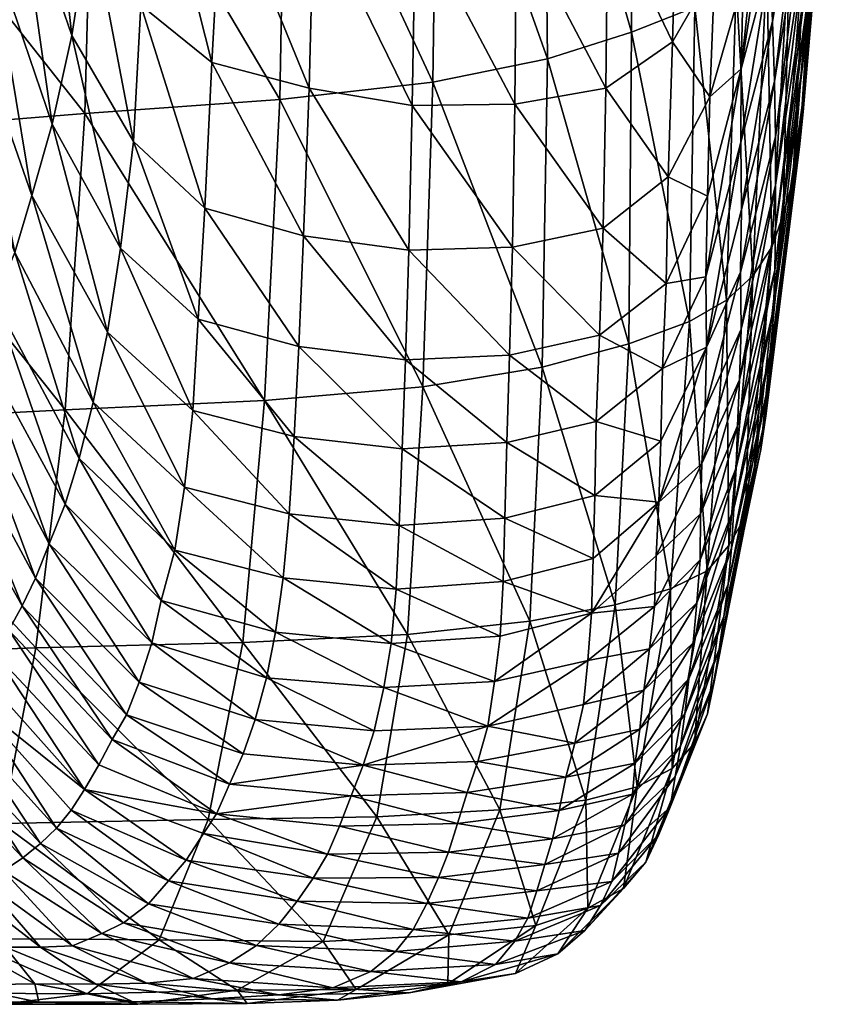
# Model space of a CAD drawing. Header units: inches. Extents: x -113 to 1, y -64 to 1.
# Tile 53 of 256: x -2.22 to -0.26, y -64.03 to -61.65. Entities that reach past the tile are written whole.
import ezdxf

# ---------------------------------------------------------------- set-up
doc = ezdxf.new("R2010")
doc.units = ezdxf.units.IN
doc.header["$MEASUREMENT"] = 0
doc.layers.add('AFUCH-3-STUP', color=5, linetype='Continuous')

msp = doc.modelspace()

# ---------------------------------------------------------------- meshes
at = {"layer": 'AFUCH-3-STUP'}
mesh = msp.add_polyface(dxfattribs=at)
corners = [(-0.3646, -61.4514, 19.0126), (-0.42, -61.5162, 18.2636), (-0.4094, -60.7202, 18.1095), (-0.3239, -61.3779, 19.739), (-0.3413, -60.663, 18.8657), (-0.4941, -61.5714, 17.5118), (-0.454, -62.2719, 18.4397), (-0.4077, -62.2028, 19.1815), (-0.3805, -62.1248, 19.8965), (-0.3578, -62.0428, 20.5873), (-0.2998, -61.2992, 20.4424), (-0.3416, -61.9607, 21.265), (-0.2864, -61.2179, 21.1302), (-0.3328, -61.8759, 21.9305), (-0.2731, -61.1358, 21.805), (-0.3249, -61.7915, 22.5773), (-0.2618, -61.0544, 22.462), (-0.3266, -61.7062, 23.2006), (-0.2574, -60.9749, 23.0953), (-0.324, -61.6203, 23.8067), (-0.2615, -60.8971, 23.7087), (-0.3211, -61.5318, 24.4061), (-0.3237, -61.4379, 25.0033), (-0.2655, -60.8201, 24.3122), (-0.3268, -61.3367, 25.5948), (-0.2695, -60.7425, 24.9126), (-0.4039, -62.3516, 23.3138), (-0.4012, -62.2575, 23.9158), (-0.3991, -62.1586, 24.514), (-0.3989, -62.0533, 25.1112), (-0.3994, -61.9361, 25.7029), (-0.4017, -61.803, 26.2823), (-0.3316, -61.2237, 26.1735), (-0.4066, -61.6582, 26.8475), (-0.3423, -61.1004, 26.7366), (-0.4121, -61.5084, 27.4023), (-0.3533, -60.975, 27.2897), (-0.4172, -61.3559, 27.9521), (-0.4821, -61.7725, 28.0975), (-0.42, -61.1887, 28.4908), (-0.425, -60.9668, 28.9813), (-0.4776, -61.2755, 29.2087), (-0.4815, -62.1118, 26.9642), (-0.4831, -61.9494, 27.5318)]
mesh.append_faces([[corners[k] for k in face] for face in [(0, 1, 2), (3, 0, 4), (5, 1, 6), (1, 0, 7), (8, 7, 0), (0, 3, 8), (9, 8, 3), (3, 10, 9), (11, 9, 10), (10, 12, 11), (13, 11, 12), (12, 14, 13), (15, 13, 14), (14, 16, 15), (17, 15, 16), (16, 18, 17), (19, 17, 18), (18, 20, 19), (21, 19, 20), (22, 21, 23), (24, 22, 25), (15, 17, 26), (17, 19, 27), (19, 21, 28), (29, 28, 21), (21, 22, 29), (30, 29, 22), (22, 24, 30), (31, 30, 24), (24, 32, 31), (33, 31, 32), (32, 34, 33), (35, 33, 34), (34, 36, 35), (37, 35, 36), (38, 37, 39), (39, 40, 41), (35, 37, 38), (31, 33, 42), (33, 35, 43)]], dxfattribs={"vtx0": -1, "vtx1": -1, "vtx2": -1})
mesh = msp.add_polyface(dxfattribs=at)
corners = [(-1.2257, -61.805, 15.2383), (-1.5945, -61.8461, 14.9134), (-1.58, -61.0428, 14.7961), (-1.2147, -61.0017, 15.1034), (-0.9495, -61.7485, 15.6545), (-0.9576, -60.9458, 15.5112), (-0.7469, -61.6839, 16.1723), (-0.748, -60.8823, 16.0129), (-0.5936, -61.6243, 16.7972), (-0.4941, -61.5714, 17.5118), (-0.5925, -60.8215, 16.6345), (-0.42, -61.5162, 18.2636), (-0.4907, -60.7701, 17.3516), (-0.7529, -62.4358, 16.3429), (-0.6067, -62.3814, 16.977), (-0.5172, -62.3299, 17.6909), (-0.5457, -61.5296, 29.3918), (-0.4776, -61.2755, 29.2087), (-0.4737, -60.8942, 29.694), (-0.5403, -61.1228, 29.9331), (-0.8035, -61.3828, 30.2042), (-0.6353, -61.2838, 30.0978), (-0.637, -60.7507, 30.5997), (-1.0238, -61.409, 30.2535), (-0.8, -60.83, 30.7221), (-0.42, -61.1887, 28.4908), (-0.4771, -61.5601, 28.6635), (-0.4821, -61.7725, 28.0975), (-0.5579, -61.8398, 28.8081), (-0.5632, -62.0797, 28.22), (-0.4831, -61.9494, 27.5318), (-0.4121, -61.5084, 27.4023), (-0.6473, -61.7074, 29.5219), (-0.6579, -62.0327, 28.9147), (-0.8085, -61.8195, 29.6096), (-0.8152, -62.1565, 28.9885), (-1.0279, -61.8575, 29.6547), (-1.2676, -61.4056, 30.2764), (-1.2752, -61.8611, 29.6822), (-1.5124, -61.3766, 30.281), (-1.2607, -60.843, 30.7979), (-0.4815, -62.1118, 26.9642), (-0.4066, -61.6582, 26.8475), (-1.5236, -61.8195, 29.6841)]
mesh.append_faces([[corners[k] for k in face] for face in [(5, 7, 6), (8, 6, 7), (9, 8, 10), (11, 9, 12), (4, 6, 13), (6, 8, 14), (8, 9, 15), (16, 17, 18), (25, 26, 27), (17, 26, 25), (27, 26, 28), (27, 30, 31), (26, 17, 16), (37, 38, 36), (39, 37, 40), (40, 37, 23), (30, 41, 42), (39, 43, 38), (38, 37, 39)]], dxfattribs={"vtx0": -1, "vtx1": -1, "vtx2": -1})
mesh.append_faces([[corners[k] for k in face] for face in [(0, 1, 2), (2, 3, 0), (4, 0, 3), (3, 5, 4), (6, 4, 5), (18, 19, 16), (20, 21, 22), (23, 20, 24)]], dxfattribs={"vtx0": -1, "vtx2": -1})
mesh.append_faces([[corners[k] for k in face] for face in [(28, 29, 27), (16, 28, 26), (32, 33, 28), (28, 16, 32), (21, 32, 16), (16, 19, 21), (33, 32, 34), (20, 34, 32), (32, 21, 20), (35, 34, 36), (23, 36, 34), (34, 20, 23), (36, 23, 37)]], dxfattribs={"vtx1": -1, "vtx2": -1})
mesh = msp.add_polyface(dxfattribs=at)
corners = [(-2.065, -61.8803, 14.6651), (-2.6445, -61.9268, 14.4753), (-2.6426, -61.1501, 14.3594), (-2.044, -61.0878, 14.5378), (-1.5945, -61.8461, 14.9134), (-1.58, -61.0428, 14.7961), (-1.5376, -62.1751, 29.0621), (-1.5236, -61.8195, 29.6841), (-1.7584, -61.7573, 29.6725), (-1.7341, -61.3066, 30.2545), (-1.5124, -61.3766, 30.281), (-1.93, -61.619, 29.6131), (-1.9478, -61.9481, 29.0067), (-1.776, -62.1087, 29.0555), (-1.9032, -61.1854, 30.1779), (-2.096, -61.6919, 28.9364), (-2.1438, -61.9063, 28.3315), (-1.9789, -62.2048, 28.3908), (-2.0517, -61.4041, 29.5198), (-2.0183, -61.0095, 30.054), (-2.429, -61.7076, 27.0628), (-2.4845, -61.8008, 26.4698), (-2.2829, -62.3311, 26.5155), (-2.3619, -61.5937, 27.6654), (-2.2336, -62.2151, 27.1108), (-2.295, -61.4629, 28.2692), (-2.1925, -62.0776, 27.7198), (-2.2287, -61.3056, 28.8599), (-2.1622, -61.097, 29.4144), (-2.7635, -62.0978, 23.6865), (-2.7114, -62.0559, 24.2339), (-2.9536, -61.4047, 24.2097), (-2.8868, -61.3617, 24.75), (-2.6547, -62.0068, 24.7818), (-2.8206, -61.3102, 25.2936), (-2.5976, -61.9492, 25.3332), (-2.7593, -61.2503, 25.8493), (-2.5475, -61.8832, 25.8946), (-2.6856, -61.177, 26.4222), (-2.6142, -61.0954, 27.0153), (-2.5301, -61.0031, 27.6196), (-2.4487, -60.9075, 28.2263), (-2.3536, -60.8031, 28.8134)]
mesh.append_faces([[corners[k] for k in face] for face in [(0, 1, 2), (2, 3, 0), (4, 0, 3), (6, 7, 8), (7, 10, 9), (15, 16, 17), (18, 15, 12), (19, 18, 11), (20, 21, 22), (23, 20, 24), (25, 23, 26), (26, 16, 25), (27, 25, 16), (16, 15, 27), (28, 27, 15), (15, 18, 28), (29, 30, 31), (32, 31, 30), (30, 33, 32), (34, 32, 33), (33, 35, 34), (36, 34, 35), (35, 37, 36), (38, 36, 37), (37, 21, 38), (39, 38, 21), (21, 20, 39), (40, 39, 20), (20, 23, 40), (23, 25, 41), (25, 27, 42)]], dxfattribs={"vtx0": -1, "vtx1": -1, "vtx2": -1})
mesh.append_faces([[corners[k] for k in face] for face in [(3, 5, 4)]], dxfattribs={"vtx0": -1, "vtx2": -1})
mesh.append_faces([[corners[k] for k in face] for face in [(9, 8, 7), (11, 12, 13), (13, 8, 11), (14, 11, 8), (8, 9, 14), (17, 12, 15), (12, 11, 18), (11, 14, 19)]], dxfattribs={"vtx1": -1, "vtx2": -1})
mesh = msp.add_polyface(dxfattribs=at)
corners = [(-0.5172, -62.3299, 17.6909), (-0.6067, -62.3814, 16.977), (-0.5936, -61.6243, 16.7972), (-0.454, -62.2719, 18.4397), (-0.4941, -61.5714, 17.5118), (-0.4077, -62.2028, 19.1815), (-0.42, -61.5162, 18.2636), (-0.5119, -62.9218, 18.6197), (-0.4718, -62.8511, 19.3534), (-0.3805, -62.1248, 19.8965), (-0.4529, -62.772, 20.0557), (-0.4343, -62.6904, 20.7345), (-0.3578, -62.0428, 20.5873), (-0.4227, -62.6092, 21.403), (-0.3416, -61.9607, 21.265), (-0.4148, -62.5261, 22.0603), (-0.3328, -61.8759, 21.9305), (-0.4078, -62.4411, 22.6984), (-0.3249, -61.7915, 22.5773), (-0.4039, -62.3516, 23.3138), (-0.4012, -62.2575, 23.9158), (-0.3266, -61.7062, 23.2006), (-0.3991, -62.1586, 24.514), (-0.324, -61.6203, 23.8067), (-0.4995, -62.8321, 23.4139), (-0.4943, -62.7346, 24.0146), (-0.4909, -62.6328, 24.6133), (-0.5676, -62.2738, 27.638), (-0.4831, -61.9494, 27.5318), (-0.4821, -61.7725, 28.0975), (-0.5632, -62.0797, 28.22), (-0.4834, -62.2624, 26.3888), (-0.4815, -62.1118, 26.9642), (-0.5656, -62.4434, 27.0575), (-0.5691, -62.5918, 26.4718), (-0.6718, -62.4947, 27.7148), (-0.6758, -62.67, 27.1235), (-0.6629, -62.29, 28.3111), (-0.6579, -62.0327, 28.9147), (-0.5579, -61.8398, 28.8081), (-0.4858, -62.5224, 25.2106), (-0.3989, -62.0533, 25.1112), (-0.4823, -62.4003, 25.8039), (-0.3994, -61.9361, 25.7029), (-0.4017, -61.803, 26.2823)]
mesh.append_faces([[corners[k] for k in face] for face in [(0, 1, 2), (3, 0, 4), (5, 3, 6), (0, 3, 7), (3, 5, 8), (5, 9, 10), (11, 10, 9), (9, 12, 11), (13, 11, 12), (12, 14, 13), (15, 13, 14), (14, 16, 15), (17, 15, 16), (16, 18, 17), (19, 17, 18), (20, 19, 21), (22, 20, 23), (17, 19, 24), (19, 20, 25), (20, 22, 26), (27, 28, 29), (31, 32, 33), (33, 32, 28), (40, 26, 22), (22, 41, 40), (42, 40, 41), (41, 43, 42), (31, 42, 43), (43, 44, 31), (32, 31, 44), (42, 31, 34)]], dxfattribs={"vtx0": -1, "vtx1": -1, "vtx2": -1})
mesh.append_faces([[corners[k] for k in face] for face in [(29, 30, 27), (28, 27, 33)]], dxfattribs={"vtx0": -1, "vtx2": -1})
mesh.append_faces([[corners[k] for k in face] for face in [(33, 34, 31), (35, 36, 33), (33, 27, 35), (37, 35, 27), (27, 30, 37), (38, 37, 30), (30, 39, 38)]], dxfattribs={"vtx1": -1, "vtx2": -1})
mesh = msp.add_polyface(dxfattribs=at)
corners = [(-2.1122, -62.5943, 14.775), (-2.6873, -62.624, 14.5889), (-2.6445, -61.9268, 14.4753), (-2.065, -61.8803, 14.6651), (-1.6313, -62.572, 15.0313), (-1.5945, -61.8461, 14.9134), (-2.6196, -62.9411, 21.4789), (-2.5998, -62.8669, 22.0446), (-2.8866, -62.2726, 22.0282), (-2.577, -62.7992, 22.6052), (-2.8567, -62.1977, 22.5851), (-2.0448, -62.576, 27.1589), (-2.0785, -62.7118, 26.5588), (-1.8476, -62.9331, 26.5873), (-1.8243, -62.7811, 27.1895), (-2.0102, -62.4076, 27.7713), (-1.8043, -62.5964, 27.8038), (-1.9789, -62.2048, 28.3908), (-1.7918, -62.3758, 28.4269), (-1.9478, -61.9481, 29.0067), (-1.776, -62.1087, 29.0555), (-2.4137, -62.5739, 24.811), (-2.4611, -62.6334, 24.2581), (-2.2159, -63.0667, 24.2789), (-2.3692, -62.5056, 25.3694), (-2.1842, -63.0001, 24.8387), (-2.3281, -62.4267, 25.936), (-2.1512, -62.9175, 25.4037), (-2.1122, -62.8217, 25.9748), (-2.2829, -62.3311, 26.5155), (-2.2336, -62.2151, 27.1108), (-2.1925, -62.0776, 27.7198), (-2.1438, -61.9063, 28.3315), (-2.5433, -62.7382, 23.1591), (-2.8134, -62.1416, 23.138), (-2.5052, -62.6861, 23.7085), (-2.7635, -62.0978, 23.6865), (-2.7114, -62.0559, 24.2339), (-2.6547, -62.0068, 24.7818), (-2.5976, -61.9492, 25.3332), (-2.5475, -61.8832, 25.8946), (-2.4845, -61.8008, 26.4698), (-2.429, -61.7076, 27.0628), (-2.3619, -61.5937, 27.6654)]
mesh.append_faces([[corners[k] for k in face] for face in [(0, 1, 2), (2, 3, 0), (4, 0, 3), (6, 7, 8), (7, 9, 10), (21, 22, 23), (24, 21, 25), (26, 24, 27), (29, 26, 28), (30, 29, 12), (31, 30, 11), (32, 31, 15), (9, 33, 34), (33, 35, 36), (37, 36, 35), (35, 22, 37), (38, 37, 22), (22, 21, 38), (39, 38, 21), (21, 24, 39), (40, 39, 24), (24, 26, 40), (41, 40, 26), (26, 29, 41), (29, 30, 42), (30, 31, 43)]], dxfattribs={"vtx0": -1, "vtx1": -1, "vtx2": -1})
mesh.append_faces([[corners[k] for k in face] for face in [(3, 5, 4)]], dxfattribs={"vtx0": -1, "vtx2": -1})
mesh.append_faces([[corners[k] for k in face] for face in [(11, 12, 13), (13, 14, 11), (15, 11, 14), (14, 16, 15), (17, 15, 16), (16, 18, 17), (19, 17, 18), (18, 20, 19), (27, 28, 26), (28, 12, 29), (12, 11, 30), (11, 15, 31), (15, 17, 32)]], dxfattribs={"vtx1": -1, "vtx2": -1})
mesh = msp.add_polyface(dxfattribs=at)
corners = [(-1.2502, -62.5389, 15.3757), (-1.6313, -62.572, 15.0313), (-1.5945, -61.8461, 14.9134), (-1.2257, -61.805, 15.2383), (-0.9622, -62.4914, 15.8098), (-0.9495, -61.7485, 15.6545), (-0.7529, -62.4358, 16.3429), (-0.6067, -62.3814, 16.977), (-0.7469, -61.6839, 16.1723), (-0.7862, -63.0646, 16.5071), (-0.6522, -63.0263, 17.1524), (-0.5656, -62.4434, 27.0575), (-0.6758, -62.67, 27.1235), (-0.6806, -62.8169, 26.5303), (-0.832, -62.6225, 27.7626), (-0.8352, -62.8013, 27.1629), (-0.6718, -62.4947, 27.7148), (-0.824, -62.4148, 28.3707), (-0.6629, -62.29, 28.3111), (-0.8152, -62.1565, 28.9885), (-0.6579, -62.0327, 28.9147), (-0.8085, -61.8195, 29.6096), (-1.0474, -62.6735, 27.7861), (-1.0409, -62.4625, 28.4017), (-1.0333, -62.202, 29.0281), (-1.0279, -61.8575, 29.6547), (-1.2918, -62.4738, 28.4222), (-1.2995, -62.6886, 27.8009), (-1.2835, -62.21, 29.0546), (-1.2752, -61.8611, 29.6822), (-1.549, -62.4416, 28.4292), (-1.5599, -62.6591, 27.8052), (-1.5376, -62.1751, 29.0621), (-1.5236, -61.8195, 29.6841), (-1.5725, -62.8451, 27.1921), (-1.8043, -62.5964, 27.8038), (-1.7918, -62.3758, 28.4269), (-1.776, -62.1087, 29.0555), (-1.7584, -61.7573, 29.6725)]
mesh.append_faces([[corners[k] for k in face] for face in [(7, 6, 8), (4, 6, 9), (6, 7, 10), (23, 22, 14), (24, 23, 17), (26, 27, 22), (22, 23, 26), (28, 26, 23), (23, 24, 28), (29, 28, 24), (30, 31, 27), (27, 26, 30), (32, 30, 26), (26, 28, 32), (33, 32, 28), (28, 29, 33), (34, 31, 35), (31, 30, 36), (30, 32, 37)]], dxfattribs={"vtx0": -1, "vtx1": -1, "vtx2": -1})
mesh.append_faces([[corners[k] for k in face] for face in [(0, 1, 2), (2, 3, 0), (4, 0, 3), (3, 5, 4), (6, 4, 5), (11, 12, 13)]], dxfattribs={"vtx0": -1, "vtx2": -1})
mesh.append_faces([[corners[k] for k in face] for face in [(14, 15, 12), (12, 16, 14), (17, 14, 16), (16, 18, 17), (19, 17, 18), (18, 20, 19), (21, 19, 20), (15, 14, 22), (14, 17, 23), (17, 19, 24), (25, 24, 19), (24, 25, 29), (36, 35, 31), (37, 36, 30), (38, 37, 32)]], dxfattribs={"vtx1": -1, "vtx2": -1})
mesh = msp.add_polyface(dxfattribs=at)
corners = [(-0.5642, -62.9825, 17.8714), (-0.6522, -63.0263, 17.1524), (-0.6067, -62.3814, 16.977), (-0.5172, -62.3299, 17.6909), (-0.5119, -62.9218, 18.6197), (-0.4718, -62.8511, 19.3534), (-0.454, -62.2719, 18.4397), (-0.4529, -62.772, 20.0557), (-0.4077, -62.2028, 19.1815), (-0.6481, -63.4593, 18.0246), (-0.5942, -63.3982, 18.7723), (-0.5636, -63.3276, 19.4974), (-0.547, -63.2505, 20.189), (-0.5354, -63.1713, 20.8598), (-0.4343, -62.6904, 20.7345), (-0.5238, -63.093, 21.5214), (-0.4227, -62.6092, 21.403), (-0.5132, -63.0143, 22.1731), (-0.4148, -62.5261, 22.0603), (-0.5055, -62.9283, 22.8043), (-0.4078, -62.4411, 22.6984), (-0.4995, -62.8321, 23.4139), (-0.4943, -62.7346, 24.0146), (-0.4039, -62.3516, 23.3138), (-0.4909, -62.6328, 24.6133), (-0.4012, -62.2575, 23.9158), (-0.6806, -62.8169, 26.5303), (-0.5691, -62.5918, 26.4718), (-0.5656, -62.4434, 27.0575), (-0.5765, -62.7237, 25.8815), (-0.6175, -63.3276, 22.2572), (-0.6082, -63.2431, 22.8835), (-0.598, -63.1559, 23.4926), (-0.5887, -63.0596, 24.0927), (-0.5807, -62.9559, 24.6908), (-0.5801, -62.845, 25.2877), (-0.4858, -62.5224, 25.2106), (-0.4823, -62.4003, 25.8039), (-0.7171, -63.2705, 24.1486), (-0.7035, -63.1708, 24.7461), (-0.6911, -63.0685, 25.3435), (-0.6871, -62.9466, 25.9372)]
mesh.append_faces([[corners[k] for k in face] for face in [(0, 1, 2), (2, 3, 0), (4, 0, 3), (5, 4, 6), (7, 5, 8), (1, 0, 9), (0, 4, 10), (4, 5, 11), (12, 11, 5), (5, 7, 12), (13, 12, 7), (7, 14, 13), (15, 13, 14), (14, 16, 15), (17, 15, 16), (16, 18, 17), (19, 17, 18), (18, 20, 19), (21, 19, 20), (22, 21, 23), (24, 22, 25), (15, 17, 30), (17, 19, 31), (19, 21, 32), (21, 22, 33), (22, 24, 34), (24, 36, 35), (36, 37, 29)]], dxfattribs={"vtx0": -1, "vtx1": -1, "vtx2": -1})
mesh.append_faces([[corners[k] for k in face] for face in [(26, 27, 28)]], dxfattribs={"vtx0": -1, "vtx2": -1})
mesh.append_faces([[corners[k] for k in face] for face in [(29, 27, 26), (32, 31, 19), (33, 32, 21), (34, 33, 22), (35, 34, 24), (29, 35, 36), (27, 29, 37), (32, 33, 38), (33, 34, 39), (34, 35, 40), (35, 29, 41)]], dxfattribs={"vtx1": -1, "vtx2": -1})
mesh = msp.add_polyface(dxfattribs=at)
corners = [(-1.2871, -63.1364, 15.4972), (-1.6841, -63.155, 15.1347), (-1.6313, -62.572, 15.0313), (-1.2502, -62.5389, 15.3757), (-0.9918, -63.1039, 15.9559), (-0.9622, -62.4914, 15.8098), (-0.7862, -63.0646, 16.5071), (-0.6522, -63.0263, 17.1524), (-0.7529, -62.4358, 16.3429), (-0.8352, -62.8013, 27.1629), (-0.8386, -62.9526, 26.5654), (-0.6806, -62.8169, 26.5303), (-0.6758, -62.67, 27.1235), (-0.8429, -63.0848, 25.9712), (-0.6871, -62.9466, 25.9372), (-0.5765, -62.7237, 25.8815), (-1.0564, -63.0079, 26.5804), (-1.0632, -63.1403, 25.9866), (-1.0767, -63.249, 25.3955), (-0.6911, -63.0685, 25.3435), (-0.8519, -63.1983, 25.3774), (-1.0518, -62.8553, 27.1807), (-1.0474, -62.6735, 27.7861), (-1.3142, -63.0271, 26.5887), (-1.326, -63.158, 25.9966), (-1.3066, -62.8731, 27.1907), (-1.2995, -62.6886, 27.8009), (-1.5865, -62.9994, 26.5896), (-1.6049, -63.1301, 26.0006), (-1.5725, -62.8451, 27.1921), (-1.5599, -62.6591, 27.8052), (-1.6272, -63.2405, 25.4209), (-1.8806, -63.0539, 25.9993), (-1.8476, -62.9331, 26.5873), (-1.8243, -62.7811, 27.1895), (-0.7035, -63.1708, 24.7461), (-0.7171, -63.2705, 24.1486), (-0.5887, -63.0596, 24.0927), (-0.5807, -62.9559, 24.6908), (-0.5801, -62.845, 25.2877), (-1.8043, -62.5964, 27.8038)]
mesh.append_faces([[corners[k] for k in face] for face in [(7, 6, 8), (16, 17, 13), (13, 17, 18), (21, 16, 10), (22, 21, 9), (23, 24, 17), (17, 16, 23), (25, 23, 16), (16, 21, 25), (26, 25, 21), (21, 22, 26), (27, 28, 24), (24, 23, 27), (29, 27, 23), (23, 25, 29), (30, 29, 25), (25, 26, 30), (31, 28, 32), (28, 27, 33), (27, 29, 34)]], dxfattribs={"vtx0": -1, "vtx1": -1, "vtx2": -1})
mesh.append_faces([[corners[k] for k in face] for face in [(0, 1, 2), (2, 3, 0), (4, 0, 3), (3, 5, 4), (6, 4, 5), (13, 14, 11), (11, 10, 13)]], dxfattribs={"vtx0": -1, "vtx2": -1})
mesh.append_faces([[corners[k] for k in face] for face in [(9, 10, 11), (11, 12, 9), (11, 14, 15), (13, 10, 16), (19, 14, 13), (13, 20, 19), (10, 9, 21), (34, 33, 27), (35, 36, 37), (19, 35, 38), (14, 19, 39), (35, 19, 20), (40, 34, 29)]], dxfattribs={"vtx1": -1, "vtx2": -1})
mesh = msp.add_polyface(dxfattribs=at)
corners = [(-2.1831, -63.1682, 14.8807), (-2.7601, -63.1889, 14.7048), (-2.6873, -62.624, 14.5889), (-2.1122, -62.5943, 14.775), (-1.6841, -63.155, 15.1347), (-1.6313, -62.572, 15.0313), (-2.2647, -63.5913, 14.9953), (-1.7679, -63.582, 15.2502), (-1.9037, -63.1559, 25.4225), (-1.9336, -63.2512, 24.8528), (-1.6541, -63.3413, 24.8459), (-1.8806, -63.0539, 25.9993), (-1.6272, -63.2405, 25.4209), (-1.8476, -62.9331, 26.5873), (-1.6049, -63.1301, 26.0006), (-2.2821, -63.1828, 23.1705), (-2.3098, -63.2376, 22.6087), (-2.0655, -63.5097, 22.5923), (-2.2487, -63.1253, 23.7245), (-2.031, -63.4498, 23.1622), (-2.2159, -63.0667, 24.2789), (-1.9989, -63.3889, 23.7237), (-1.9645, -63.3297, 24.2863), (-2.1842, -63.0001, 24.8387), (-2.1512, -62.9175, 25.4037), (-2.577, -62.7992, 22.6052), (-2.5998, -62.8669, 22.0446), (-2.3357, -63.2936, 22.036), (-2.6196, -62.9411, 21.4789), (-2.3653, -63.3479, 21.4553), (-2.5433, -62.7382, 23.1591), (-2.5052, -62.6861, 23.7085), (-2.4611, -62.6334, 24.2581), (-2.4367, -63.4415, 20.2784), (-2.399, -63.3972, 20.8695), (-2.6409, -63.0134, 20.9087), (-2.6667, -63.0789, 20.3317), (-2.72, -63.1882, 19.1257), (-2.735, -63.2416, 18.4766), (-2.5409, -63.5277, 18.4217), (-2.6937, -63.1361, 19.7418), (-2.5083, -63.5052, 19.0599), (-2.471, -63.4752, 19.6779), (-2.1122, -62.8217, 25.9748), (-2.0785, -62.7118, 26.5588), (-2.4137, -62.5739, 24.811), (-2.3692, -62.5056, 25.3694)]
mesh.append_faces([[corners[k] for k in face] for face in [(0, 1, 2), (2, 3, 0), (4, 0, 3), (1, 0, 6), (25, 26, 27), (27, 26, 28), (30, 25, 16), (31, 30, 15), (32, 31, 18), (35, 36, 33), (29, 28, 35), (37, 38, 39), (40, 37, 41), (36, 40, 42)]], dxfattribs={"vtx0": -1, "vtx1": -1, "vtx2": -1})
mesh.append_faces([[corners[k] for k in face] for face in [(3, 5, 4), (0, 4, 7), (28, 29, 27), (35, 34, 29)]], dxfattribs={"vtx0": -1, "vtx2": -1})
mesh.append_faces([[corners[k] for k in face] for face in [(8, 9, 10), (11, 8, 12), (13, 11, 14), (15, 16, 17), (18, 15, 19), (20, 18, 21), (21, 22, 20), (23, 20, 22), (22, 9, 23), (24, 23, 9), (9, 8, 24), (27, 16, 25), (16, 15, 30), (15, 18, 31), (18, 20, 32), (33, 34, 35), (43, 24, 8), (8, 11, 43), (44, 43, 11), (11, 13, 44), (20, 23, 45), (23, 24, 46)]], dxfattribs={"vtx1": -1, "vtx2": -1})
mesh = msp.add_polyface(dxfattribs=at)
corners = [(-0.8566, -63.5353, 16.642), (-1.0642, -63.5589, 16.0815), (-0.9918, -63.1039, 15.9559), (-0.7862, -63.0646, 16.5071), (-0.7325, -63.5036, 17.2984), (-0.6522, -63.0263, 17.1524), (-0.6481, -63.4593, 18.0246), (-0.5942, -63.3982, 18.7723), (-0.5642, -62.9825, 17.8714), (-0.5636, -63.3276, 19.4974), (-0.5119, -62.9218, 18.6197), (-0.7117, -63.685, 18.8838), (-0.6809, -63.618, 19.6006), (-1.0767, -63.249, 25.3955), (-0.8519, -63.1983, 25.3774), (-0.8429, -63.0848, 25.9712), (-0.8829, -63.3979, 24.1872), (-0.8625, -63.3051, 24.7832), (-1.0934, -63.3568, 24.8071), (-1.117, -63.4423, 24.2162), (-0.6533, -63.5526, 20.2868), (-0.547, -63.2505, 20.189), (-0.641, -63.4786, 20.9532), (-0.5354, -63.1713, 20.8598), (-0.6287, -63.4052, 21.6104), (-0.5238, -63.093, 21.5214), (-0.6175, -63.3276, 22.2572), (-0.6082, -63.2431, 22.8835), (-0.5132, -63.0143, 22.1731), (-0.763, -63.595, 21.6791), (-0.7445, -63.5212, 22.3207), (-0.738, -63.4462, 22.944), (-0.7264, -63.3646, 23.55), (-0.598, -63.1559, 23.4926), (-0.7171, -63.2705, 24.1486), (-0.9209, -63.5604, 22.9907), (-0.9049, -63.4803, 23.5909), (-0.7035, -63.1708, 24.7461), (-1.1432, -63.517, 23.6256)]
mesh.append_faces([[corners[k] for k in face] for face in [(2, 3, 0), (3, 5, 4), (9, 7, 10), (7, 9, 12), (18, 19, 16), (14, 13, 18), (9, 21, 20), (21, 23, 22), (23, 25, 24), (19, 38, 36)]], dxfattribs={"vtx0": -1, "vtx1": -1, "vtx2": -1})
mesh.append_faces([[corners[k] for k in face] for face in [(13, 14, 15), (18, 17, 14)]], dxfattribs={"vtx0": -1, "vtx2": -1})
mesh.append_faces([[corners[k] for k in face] for face in [(0, 1, 2), (4, 0, 3), (6, 4, 5), (7, 6, 8), (6, 7, 11), (16, 17, 18), (20, 12, 9), (22, 20, 21), (24, 22, 23), (26, 24, 25), (27, 26, 28), (22, 24, 29), (30, 29, 24), (24, 26, 30), (31, 30, 26), (26, 27, 31), (32, 31, 27), (27, 33, 32), (34, 32, 33), (30, 31, 35), (36, 35, 31), (31, 32, 36), (16, 36, 32), (32, 34, 16), (17, 16, 34), (34, 37, 17), (14, 17, 37), (36, 16, 19)]], dxfattribs={"vtx1": -1, "vtx2": -1})
mesh = msp.add_polyface(dxfattribs=at)
corners = [(-1.3606, -63.5758, 15.6111), (-1.7679, -63.582, 15.2502), (-1.6841, -63.155, 15.1347), (-1.2871, -63.1364, 15.4972), (-1.0642, -63.5589, 16.0815), (-0.9918, -63.1039, 15.9559), (-1.4902, -63.8764, 15.7477), (-1.187, -63.8597, 16.204), (-1.3937, -63.4511, 24.2459), (-1.117, -63.4423, 24.2162), (-1.0934, -63.3568, 24.8071), (-1.3669, -63.368, 24.8286), (-1.344, -63.2635, 25.4102), (-1.0767, -63.249, 25.3955), (-1.326, -63.158, 25.9966), (-1.0632, -63.1403, 25.9866), (-1.6541, -63.3413, 24.8459), (-1.6834, -63.4238, 24.2719), (-1.7158, -63.4968, 23.7007), (-1.4227, -63.5247, 23.6641), (-1.1432, -63.517, 23.6256), (-1.6272, -63.2405, 25.4209), (-1.6049, -63.1301, 26.0006), (-1.4798, -63.6655, 22.4904), (-1.4511, -63.5981, 23.0821), (-1.7478, -63.5682, 23.1298), (-1.7792, -63.6159, 22.5479), (-1.9037, -63.1559, 25.4225), (-1.1876, -63.6607, 22.4293), (-1.2118, -63.7218, 21.8064), (-0.9553, -63.6906, 21.7406), (-1.1661, -63.5916, 23.0335), (-0.9372, -63.6285, 22.3751), (-0.9209, -63.5604, 22.9907), (-1.5143, -63.7233, 21.8809), (-1.8203, -63.6799, 21.9521), (-1.863, -63.7295, 21.3423), (-1.5527, -63.779, 21.2579)]
mesh.append_faces([[corners[k] for k in face] for face in [(3, 5, 4), (8, 9, 10), (10, 11, 8), (12, 11, 10), (10, 13, 12), (14, 12, 13), (13, 15, 14), (8, 11, 16), (18, 19, 8), (20, 9, 8), (8, 19, 20), (11, 12, 21), (22, 21, 12), (12, 14, 22), (23, 24, 25), (25, 24, 19), (28, 29, 30), (31, 28, 32), (20, 31, 33), (23, 34, 29), (29, 28, 23), (24, 23, 28), (28, 31, 24), (19, 24, 31), (31, 20, 19), (37, 34, 35), (34, 23, 26)]], dxfattribs={"vtx0": -1, "vtx1": -1, "vtx2": -1})
mesh.append_faces([[corners[k] for k in face] for face in [(2, 3, 0), (8, 17, 18), (19, 18, 25)]], dxfattribs={"vtx0": -1, "vtx2": -1})
mesh.append_faces([[corners[k] for k in face] for face in [(0, 4, 7), (16, 17, 8), (21, 16, 11), (25, 26, 23), (16, 21, 27), (35, 36, 37), (26, 35, 34)]], dxfattribs={"vtx1": -1, "vtx2": -1})
mesh.append_faces([[corners[k] for k in face] for face in [(0, 1, 2), (4, 0, 3), (1, 0, 6)]], dxfattribs={"vtx2": -1})
mesh = msp.add_polyface(dxfattribs=at)
corners = [(-1.7679, -63.582, 15.2502), (-2.2647, -63.5913, 14.9953), (-2.1831, -63.1682, 14.8807), (-1.8861, -63.8718, 15.4006), (-2.0655, -63.5097, 22.5923), (-1.7792, -63.6159, 22.5479), (-1.7478, -63.5682, 23.1298), (-2.031, -63.4498, 23.1622), (-1.9989, -63.3889, 23.7237), (-1.7158, -63.4968, 23.7007), (-1.9645, -63.3297, 24.2863), (-1.6834, -63.4238, 24.2719), (-1.9336, -63.2512, 24.8528), (-1.6541, -63.3413, 24.8459), (-1.8203, -63.6799, 21.9521), (-2.0977, -63.5595, 22.006), (-2.2487, -63.1253, 23.7245), (-2.3652, -63.8685, 15.1532), (-2.0593, -64.0022, 15.6277), (-1.6979, -63.9936, 15.9558), (-1.9375, -64.0274, 16.2019), (-2.2657, -64.0272, 15.8939), (-1.6735, -64.0254, 16.6057), (-1.9494, -64.0214, 16.8409), (-2.176, -64.0222, 16.4407), (-1.7577, -64.0145, 17.3347), (-2.0386, -63.9786, 17.5341), (-2.1857, -63.9782, 17.0297), (-1.9151, -63.9763, 18.1207), (-1.8041, -63.965, 18.7439), (-1.5969, -64.0044, 17.9149), (-2.1718, -63.8896, 18.2636), (-2.095, -63.8868, 18.8888), (-2.0239, -63.8565, 19.5076), (-1.7158, -63.9276, 19.3749), (-1.9717, -63.8307, 20.121), (-1.6511, -63.8853, 20.0045), (-1.9114, -63.7849, 20.7312), (-1.863, -63.7295, 21.3423), (-1.5973, -63.8346, 20.6316), (-2.2144, -63.6744, 20.208), (-2.1717, -63.6401, 20.8094), (-2.1332, -63.6028, 21.4095)]
mesh.append_faces([[corners[k] for k in face] for face in [(20, 21, 18), (22, 20, 19), (23, 24, 20), (20, 22, 23), (25, 23, 22), (26, 27, 23), (23, 25, 26), (28, 26, 25), (29, 28, 30), (26, 28, 31), (28, 29, 32), (29, 34, 33), (34, 36, 35)]], dxfattribs={"vtx0": -1, "vtx1": -1, "vtx2": -1})
mesh.append_faces([[corners[k] for k in face] for face in [(4, 5, 6), (6, 7, 4)]], dxfattribs={"vtx0": -1, "vtx2": -1})
mesh.append_faces([[corners[k] for k in face] for face in [(0, 1, 2), (1, 0, 3), (8, 7, 6), (6, 9, 8), (10, 8, 9), (9, 11, 10), (12, 10, 11), (11, 13, 12), (14, 5, 4), (4, 15, 14), (7, 8, 16), (17, 3, 18), (19, 18, 3), (18, 19, 20), (32, 31, 28), (33, 32, 29), (35, 33, 34), (37, 35, 36), (38, 37, 39), (33, 35, 40), (35, 37, 41), (42, 41, 37), (37, 38, 42), (15, 42, 38), (38, 14, 15)]], dxfattribs={"vtx1": -1, "vtx2": -1})
mesh = msp.add_polyface(dxfattribs=at)
corners = [(-1.8861, -63.8718, 15.4006), (-2.3652, -63.8685, 15.1532), (-2.2647, -63.5913, 14.9953), (-2.3357, -63.2936, 22.036), (-2.0977, -63.5595, 22.006), (-2.0655, -63.5097, 22.5923), (-2.3098, -63.2376, 22.6087), (-2.031, -63.4498, 23.1622), (-2.2821, -63.1828, 23.1705), (-2.1332, -63.6028, 21.4095), (-2.3653, -63.3479, 21.4553), (-2.0593, -64.0022, 15.6277), (-2.5065, -63.9997, 15.3949), (-2.2657, -64.0272, 15.8939), (-2.676, -64.0194, 15.6735), (-2.4624, -64.0219, 16.1417), (-2.176, -64.0222, 16.4407), (-1.9375, -64.0274, 16.2019), (-2.3736, -63.9816, 16.6319), (-2.1857, -63.9782, 17.0297), (-1.9494, -64.0214, 16.8409), (-2.3615, -63.8803, 17.1522), (-2.5233, -63.8995, 16.7652), (-2.2567, -63.8897, 17.6642), (-2.0386, -63.9786, 17.5341), (-2.1718, -63.8896, 18.2636), (-2.4966, -63.744, 17.2323), (-2.4219, -63.743, 17.7456), (-2.366, -63.7403, 18.3534), (-2.3121, -63.7293, 18.9842), (-2.095, -63.8868, 18.8888), (-2.2609, -63.706, 19.6022), (-2.0239, -63.8565, 19.5076), (-2.2144, -63.6744, 20.208), (-2.1717, -63.6401, 20.8094), (-1.9717, -63.8307, 20.121), (-2.5409, -63.5277, 18.4217), (-2.5083, -63.5052, 19.0599), (-2.471, -63.4752, 19.6779), (-2.4367, -63.4415, 20.2784), (-2.399, -63.3972, 20.8695)]
mesh.append_faces([[corners[k] for k in face] for face in [(14, 13, 15), (16, 15, 13), (13, 17, 16), (15, 16, 18), (16, 20, 19), (19, 24, 23)]], dxfattribs={"vtx0": -1, "vtx1": -1, "vtx2": -1})
mesh.append_faces([[corners[k] for k in face] for face in [(3, 4, 5), (5, 6, 3)]], dxfattribs={"vtx0": -1, "vtx2": -1})
mesh.append_faces([[corners[k] for k in face] for face in [(0, 1, 2), (5, 7, 8), (9, 4, 3), (3, 10, 9), (11, 12, 1), (12, 11, 13), (19, 18, 16), (21, 22, 18), (18, 19, 21), (23, 21, 19), (25, 23, 24), (22, 21, 26), (27, 26, 21), (21, 23, 27), (28, 27, 23), (23, 25, 28), (29, 28, 25), (25, 30, 29), (31, 29, 30), (30, 32, 31), (33, 31, 32), (34, 33, 35), (27, 28, 36), (28, 29, 37), (38, 37, 29), (29, 31, 38), (39, 38, 31), (31, 33, 39), (40, 39, 33), (33, 34, 40), (10, 40, 34), (34, 9, 10)]], dxfattribs={"vtx1": -1, "vtx2": -1})
mesh = msp.add_polyface(dxfattribs=at)
corners = [(-0.977, -63.8372, 16.7604), (-1.187, -63.8597, 16.204), (-1.0642, -63.5589, 16.0815), (-0.8566, -63.5353, 16.642), (-0.8521, -63.7959, 17.4167), (-0.7325, -63.5036, 17.2984), (-0.7662, -63.7479, 18.1418), (-0.6481, -63.4593, 18.0246), (-0.7117, -63.685, 18.8838), (-0.6809, -63.618, 19.6006), (-0.5942, -63.3982, 18.7723), (-1.026, -63.9533, 17.5378), (-1.1898, -63.9779, 16.9087), (-0.924, -63.9057, 18.2461), (-0.8589, -63.8497, 18.9751), (-0.8217, -63.7896, 19.6828), (-0.7938, -63.7314, 20.3636), (-0.6533, -63.5526, 20.2868), (-0.778, -63.6628, 21.026), (-0.641, -63.4786, 20.9532), (-0.763, -63.595, 21.6791), (-1.1575, -63.9736, 18.3776), (-1.0746, -63.9314, 19.0791), (-1.0282, -63.8749, 19.7688), (-0.9966, -63.8194, 20.4387), (-0.9748, -63.7541, 21.094), (-0.9553, -63.6906, 21.7406), (-0.9372, -63.6285, 22.3751), (-0.7445, -63.5212, 22.3207), (-0.9209, -63.5604, 22.9907), (-1.2398, -63.7842, 21.1706), (-1.2118, -63.7218, 21.8064), (-1.1876, -63.6607, 22.4293), (-1.1661, -63.5916, 23.0335), (-0.9049, -63.4803, 23.5909), (-1.1432, -63.517, 23.6256)]
mesh.append_faces([[corners[k] for k in face] for face in [(0, 1, 2), (2, 3, 0), (4, 0, 3), (3, 5, 4), (6, 4, 5), (5, 7, 6), (8, 6, 7), (9, 8, 10), (11, 12, 0), (0, 4, 11), (13, 11, 4), (4, 6, 13), (14, 13, 6), (6, 8, 14), (15, 14, 8), (8, 9, 15), (16, 15, 9), (9, 17, 16), (18, 16, 17), (17, 19, 18), (20, 18, 19), (11, 13, 21), (22, 21, 13), (13, 14, 22), (23, 22, 14), (14, 15, 23), (24, 23, 15), (15, 16, 24), (25, 24, 16), (16, 18, 25), (26, 25, 18), (18, 20, 26), (27, 26, 20), (20, 28, 27), (29, 27, 28), (24, 25, 30), (25, 26, 31), (26, 27, 32), (27, 29, 33), (29, 34, 35)]], dxfattribs={"vtx1": -1, "vtx2": -1})
mesh = msp.add_polyface(dxfattribs=at)
corners = [(-1.4902, -63.8764, 15.7477), (-1.8861, -63.8718, 15.4006), (-1.7679, -63.582, 15.2502), (-1.187, -63.8597, 16.204), (-1.3606, -63.5758, 15.6111), (-1.6979, -63.9936, 15.9558), (-1.4105, -63.992, 16.3815), (-1.1898, -63.9779, 16.9087), (-0.977, -63.8372, 16.7604), (-1.6735, -64.0254, 16.6057), (-1.4555, -64.0178, 17.1058), (-1.283, -63.9994, 17.7032), (-1.026, -63.9533, 17.5378), (-1.1575, -63.9736, 18.3776), (-1.7577, -64.0145, 17.3347), (-1.5969, -64.0044, 17.9149), (-1.4667, -63.9879, 18.5552), (-1.375, -63.9485, 19.218), (-1.0746, -63.9314, 19.0791), (-1.3155, -63.9002, 19.8778), (-1.0282, -63.8749, 19.7688), (-1.2731, -63.8474, 20.5281), (-0.9966, -63.8194, 20.4387), (-1.2398, -63.7842, 21.1706), (-1.2118, -63.7218, 21.8064), (-0.9748, -63.7541, 21.094), (-1.9151, -63.9763, 18.1207), (-1.8041, -63.965, 18.7439), (-1.7158, -63.9276, 19.3749), (-1.6511, -63.8853, 20.0045), (-1.5973, -63.8346, 20.6316), (-1.5527, -63.779, 21.2579), (-1.5143, -63.7233, 21.8809), (-1.9114, -63.7849, 20.7312), (-1.863, -63.7295, 21.3423)]
mesh.append_faces([[corners[k] for k in face] for face in [(10, 9, 6), (11, 10, 7), (13, 11, 12), (9, 10, 14), (15, 14, 10), (10, 11, 15), (16, 15, 11), (11, 13, 16), (17, 16, 13), (19, 17, 18), (21, 19, 20), (23, 21, 22), (24, 23, 25), (14, 15, 26), (15, 16, 27), (28, 27, 16), (16, 17, 28), (29, 28, 17), (17, 19, 29), (30, 29, 19), (19, 21, 30), (31, 30, 21), (21, 23, 31), (32, 31, 23), (23, 24, 32), (29, 30, 33), (30, 31, 34)]], dxfattribs={"vtx0": -1, "vtx1": -1, "vtx2": -1})
mesh.append_faces([[corners[k] for k in face] for face in [(0, 1, 2), (1, 0, 5), (6, 5, 0), (0, 3, 6), (7, 6, 3), (3, 8, 7), (5, 6, 9), (6, 7, 10), (7, 12, 11), (13, 18, 17), (18, 20, 19), (20, 22, 21)]], dxfattribs={"vtx1": -1, "vtx2": -1})
mesh.append_faces([[corners[k] for k in face] for face in [(3, 0, 4)]], dxfattribs={"vtx2": -1})

doc.saveas('drawing.dxf')
